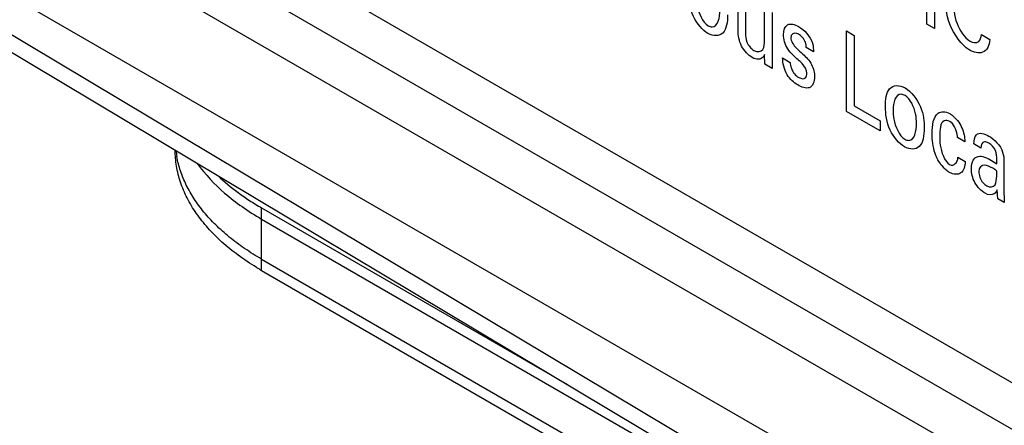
# Model space of a CAD drawing. Header units: inches. Extents: x 0 to 22, y 0 to 17.
# Tile 33 of 75: x 3.019 to 3.52, y 11.714 to 11.92. Entities that reach past the tile are written whole.
import ezdxf

# ---------------------------------------------------------------- set-up
doc = ezdxf.new("R2010")
doc.units = ezdxf.units.IN
doc.header["$LTSCALE"] = 1.21
doc.header["$MEASUREMENT"] = 0
doc.layers.get('0').update_dxf_attribs({"linetype": 'CONTINUOUS'})
doc.layers.add('FEATURES', color=7, linetype='CONTINUOUS')

msp = doc.modelspace()

# ---------------------------------------------------------------- linework, layer by layer
at = {"color": 3, "linetype": 'CONTINUOUS'}
for p, q in [((2.413927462, 12.3763388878), (3.809756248, 11.5704048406)), ((3.7683905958, 11.5706169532), (2.4284232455, 12.3442973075))]:
    msp.add_line(p, q, dxfattribs=at)
at = {"color": 7, "linetype": 'CONTINUOUS'}
for p, q in [((2.418683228, 12.3249173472), (3.5134443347, 11.6928160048)), ((2.3581808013, 12.3050472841), (3.4893440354, 11.6291295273)), ((2.3634232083, 12.2928932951), (3.4697019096, 11.6318450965)), ((2.397840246, 12.2883924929), (3.4926013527, 11.6562911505)), ((3.1422474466, 11.8186608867), (3.4767454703, 11.62552592)), ((3.1422474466, 11.7925338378), (3.1422474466, 11.8186608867)), ((3.1422474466, 11.7925338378), (3.4820898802, 11.5963130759))]:
    msp.add_line(p, q, dxfattribs=at)
at = {"color": 40, "linetype": 'CONTINUOUS'}
for p, q in [((3.4806766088, 11.9179072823), (3.4806766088, 11.9588816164)), ((3.4846039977, 11.9566139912), (3.4846039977, 11.9156396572)), ((3.3847300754, 11.914629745), (3.3847300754, 11.9337544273)), ((3.3884993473, 11.9315780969), (3.3884993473, 11.9132506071)), ((3.3981572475, 11.9098832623), (3.3981572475, 11.9260017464)), ((3.4019648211, 11.9238033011), (3.4019648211, 11.9006472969)), ((3.4398863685, 11.9143942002), (3.4437705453, 11.9121515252)), ((3.4398863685, 11.8734198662), (3.4398863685, 11.9143942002)), ((3.4846039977, 11.9156396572), (3.4806766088, 11.9179072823)), ((3.4437705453, 11.9121515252), (3.4437705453, 11.876226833)), ((3.5084796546, 11.9126349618), (3.5128008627, 11.9101399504)), ((3.4230650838, 11.9037356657), (3.4192958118, 11.9059119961)), ((3.3982387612, 11.8974666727), (3.3981572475, 11.9023921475)), ((3.4019648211, 11.9006472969), (3.4020846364, 11.8952461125)), ((3.4073594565, 11.9006555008), (3.4112436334, 11.8984128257)), ((3.4020846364, 11.8952461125), (3.3982387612, 11.8974666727)), ((3.4569629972, 11.8635600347), (3.4398863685, 11.8734198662)), ((3.4437705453, 11.876226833), (3.4569629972, 11.8686096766)), ((3.4569629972, 11.8686096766), (3.4569629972, 11.8635600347)), ((3.500097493, 11.858007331), (3.4963665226, 11.8601615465)), ((3.5082783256, 11.8548169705), (3.5045856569, 11.8569490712)), ((3.4965246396, 11.8501966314), (3.5002556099, 11.8480424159)), ((3.5136926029, 11.8485122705), (3.5163638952, 11.8467986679)), ((3.5199740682, 11.8479483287), (3.5198208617, 11.8344153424)), ((3.5167950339, 11.8290137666), (3.5164404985, 11.8334765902)), ((3.5198208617, 11.8344153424), (3.5201321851, 11.8270869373)), ((3.5201321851, 11.8270869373), (3.5167950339, 11.8290137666))]:
    msp.add_line(p, q, dxfattribs=at)
msp.add_arc((3.5032820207, 11.8255426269), 0.0219039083, 53.3275691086, 59.9710534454, dxfattribs=at)
at = {"color": 7, "linetype": 'CONTINUOUS'}
msp.add_arc((3.2116803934, 11.9127959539), 0.1388665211, 238.7652519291, 240.0001494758, dxfattribs=at)
at = {"color": 40, "linetype": 'CONTINUOUS'}
for points, knots in [([(3.3693662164, 11.9131745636), (3.3666363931, 11.9147507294), (3.3604804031, 11.9220976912), (3.3596700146, 11.9299991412), (3.3596700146, 11.9336395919)], [0, 0, 0, 0, 0.4640467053, 1, 1, 1, 1]), ([(3.3635158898, 11.9317626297), (3.3635158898, 11.9303488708), (3.36359678, 11.9258924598), (3.3666937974, 11.9186865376), (3.36944773, 11.9170964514)], [0, 0, 0, 0, 0.3077654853, 1, 1, 1, 1]), ([(3.5021981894, 11.9048550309), (3.4983342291, 11.9070860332), (3.4906535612, 11.9182494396), (3.4903001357, 11.9278665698), (3.4903001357, 11.932383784)], [0, 0, 0, 0, 0.4969015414, 1, 1, 1, 1]), ([(3.4945015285, 11.9300135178), (3.4945015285, 11.9263212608), (3.494374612, 11.9193599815), (3.4999064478, 11.9108298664), (3.5025144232, 11.909324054)], [0, 0, 0, 0, 0.550787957, 1, 1, 1, 1]), ([(3.36944773, 11.9170964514), (3.3701703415, 11.9166792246), (3.3743972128, 11.9154614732), (3.3754129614, 11.9212008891), (3.3754129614, 11.925120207)], [0, 0, 0, 0, 0.1755210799, 1, 1, 1, 1]), ([(3.3793403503, 11.9226802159), (3.3793403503, 11.918969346), (3.3784583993, 11.911902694), (3.3721854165, 11.9115467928), (3.3693662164, 11.9131745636)], [0, 0, 0, 0, 0.5327043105, 1, 1, 1, 1]), ([(3.4077532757, 11.9125152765), (3.4077532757, 11.9147623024), (3.4092107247, 11.9188246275), (3.413476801, 11.917837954), (3.4154499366, 11.9166986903)], [0, 0, 0, 0, 0.4965437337, 1, 1, 1, 1]), ([(3.3918757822, 11.9008582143), (3.3899130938, 11.901991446), (3.3854770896, 11.9065787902), (3.3847300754, 11.91222369), (3.3847300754, 11.914629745)], [0, 0, 0, 0, 0.4850383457, 1, 1, 1, 1]), ([(3.3884993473, 11.9132506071), (3.3884993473, 11.9118274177), (3.3885298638, 11.9085372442), (3.391380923, 11.9052852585), (3.3927007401, 11.9045232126)], [0, 0, 0, 0, 0.4829062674, 1, 1, 1, 1]), ([(3.4154882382, 11.912762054), (3.4152014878, 11.9129276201), (3.4133581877, 11.9139569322), (3.4114842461, 11.9127936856), (3.4114842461, 11.9109870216)], [0, 0, 0, 0, 0.1548815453, 1, 1, 1, 1]), ([(3.4153301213, 11.8996299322), (3.4134815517, 11.9013081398), (3.4094356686, 11.9045590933), (3.4077532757, 11.910343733), (3.4077532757, 11.9125152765)], [0, 0, 0, 0, 0.5055358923, 1, 1, 1, 1]), ([(3.4192958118, 11.9059119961), (3.4193187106, 11.9067584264), (3.4192187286, 11.9093726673), (3.4167884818, 11.9120113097), (3.4154882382, 11.912762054)], [0, 0, 0, 0, 0.364215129, 1, 1, 1, 1]), ([(3.5128008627, 11.9101399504), (3.5125645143, 11.9070501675), (3.5101892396, 11.9020905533), (3.5046266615, 11.9034528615), (3.5021981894, 11.9048550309)], [0, 0, 0, 0, 0.5358915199, 1, 1, 1, 1]), ([(3.4142694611, 11.9057467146), (3.4153908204, 11.9047148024), (3.4180660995, 11.9022449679), (3.4209893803, 11.8994288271), (3.422082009, 11.897321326)], [0, 0, 0, 0, 0.4101796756, 1, 1, 1, 1]), ([(3.3981572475, 11.9023921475), (3.3979574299, 11.9019458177), (3.3969304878, 11.8997095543), (3.3940006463, 11.8996313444), (3.3918757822, 11.9008582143)], [0, 0, 0, 0, 0.1983965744, 1, 1, 1, 1]), ([(3.4150561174, 11.8869593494), (3.4131719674, 11.888047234), (3.408634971, 11.8919570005), (3.4073451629, 11.8981013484), (3.4073594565, 11.9006555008)], [0, 0, 0, 0, 0.459170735, 1, 1, 1, 1]), ([(3.4112436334, 11.8984128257), (3.411212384, 11.89667393), (3.4124280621, 11.8928743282), (3.4148211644, 11.8911818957), (3.4155648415, 11.8907525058)], [0, 0, 0, 0, 0.6717527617, 1, 1, 1, 1]), ([(3.4196503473, 11.8928785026), (3.4196503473, 11.8943873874), (3.4178775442, 11.8975480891), (3.4159733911, 11.899048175), (3.4153301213, 11.8996299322)], [0, 0, 0, 0, 0.6615438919, 1, 1, 1, 1]), ([(3.4596873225, 11.8758908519), (3.4596873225, 11.8794191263), (3.4603407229, 11.8865959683), (3.4666878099, 11.8871746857), (3.4696948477, 11.8854384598)], [0, 0, 0, 0, 0.5040110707, 1, 1, 1, 1]), ([(3.4696948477, 11.8854384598), (3.4726988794, 11.8837039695), (3.4787916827, 11.8758037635), (3.4793576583, 11.8682434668), (3.4793576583, 11.8649314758)], [0, 0, 0, 0, 0.5115515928, 1, 1, 1, 1]), ([(3.4696948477, 11.8815182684), (3.469028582, 11.8819029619), (3.4649016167, 11.8832741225), (3.4635331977, 11.8778962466), (3.4635331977, 11.8740138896)], [0, 0, 0, 0, 0.1653841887, 1, 1, 1, 1]), ([(3.4754302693, 11.8673714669), (3.4754302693, 11.8689412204), (3.4754037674, 11.8732839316), (3.4722054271, 11.8800686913), (3.4696948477, 11.8815182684)], [0, 0, 0, 0, 0.3512831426, 1, 1, 1, 1]), ([(3.4693835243, 11.8554258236), (3.466653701, 11.8570019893), (3.460497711, 11.8643489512), (3.4596873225, 11.8722504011), (3.4596873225, 11.8758908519)], [0, 0, 0, 0, 0.4640467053, 1, 1, 1, 1]), ([(3.4635331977, 11.8740138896), (3.4635331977, 11.8726001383), (3.4636140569, 11.8681455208), (3.4667072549, 11.8609400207), (3.4694601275, 11.8593505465)], [0, 0, 0, 0, 0.3078463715, 1, 1, 1, 1]), ([(3.483452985, 11.8621132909), (3.483452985, 11.8663213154), (3.4842391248, 11.8734889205), (3.4902128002, 11.8735916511), (3.4924057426, 11.8723254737)], [0, 0, 0, 0, 0.6243235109, 1, 1, 1, 1]), ([(3.4924440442, 11.8683831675), (3.4913831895, 11.8689956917), (3.4874097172, 11.8692743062), (3.4873371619, 11.8638327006), (3.4873371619, 11.8606065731)], [0, 0, 0, 0, 0.2751997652, 1, 1, 1, 1]), ([(3.4924057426, 11.8723254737), (3.4928191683, 11.8720867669), (3.4951002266, 11.8705826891), (3.4974046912, 11.8677243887), (3.4984475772, 11.865315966)], [0, 0, 0, 0, 0.1802585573, 1, 1, 1, 1]), ([(3.4963665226, 11.8601615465), (3.4963374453, 11.8606742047), (3.4962210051, 11.8632605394), (3.4942485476, 11.8673412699), (3.4924440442, 11.8683831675)], [0, 0, 0, 0, 0.1925927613, 1, 1, 1, 1]), ([(3.4793576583, 11.8649314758), (3.4793576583, 11.8612206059), (3.4784757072, 11.854153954), (3.4722027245, 11.8537980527), (3.4693835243, 11.8554258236)], [0, 0, 0, 0, 0.5327043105, 1, 1, 1, 1]), ([(3.4694601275, 11.8593505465), (3.4701836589, 11.8589327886), (3.4744123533, 11.8577114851), (3.4754302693, 11.8634518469), (3.4754302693, 11.8673714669)], [0, 0, 0, 0, 0.1756941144, 1, 1, 1, 1]), ([(3.4858070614, 11.8498576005), (3.485483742, 11.8505891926), (3.4838212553, 11.8548216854), (3.483452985, 11.8589983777), (3.483452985, 11.8621132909)], [0, 0, 0, 0, 0.1749543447, 1, 1, 1, 1]), ([(3.4873371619, 11.8606065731), (3.4873371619, 11.8591936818), (3.4872721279, 11.8551334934), (3.4896771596, 11.8479609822), (3.4922476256, 11.8464768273)], [0, 0, 0, 0, 0.3225106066, 1, 1, 1, 1]), ([(3.5122391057, 11.8573529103), (3.5114907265, 11.8577850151), (3.5092262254, 11.8586948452), (3.5083311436, 11.8563518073), (3.5082783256, 11.8548169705)], [0, 0, 0, 0, 0.3555127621, 1, 1, 1, 1]), ([(3.5163638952, 11.8467986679), (3.5163638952, 11.8475633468), (3.5163573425, 11.8496544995), (3.5163019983, 11.8519939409), (3.5156587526, 11.8535073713)], [0, 0, 0, 0, 0.3595129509, 1, 1, 1, 1]), ([(3.4922859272, 11.8424290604), (3.4918572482, 11.8426765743), (3.4894221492, 11.8442805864), (3.4869950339, 11.8472905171), (3.4858070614, 11.8498576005)], [0, 0, 0, 0, 0.1753292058, 1, 1, 1, 1]), ([(3.5034061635, 11.8442365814), (3.5034061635, 11.8464445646), (3.5041963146, 11.8493236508), (3.5061949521, 11.8504080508), (3.506864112, 11.8505838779)], [0, 0, 0, 0, 0.697950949, 1, 1, 1, 1]), ([(3.5002556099, 11.8480424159), (3.500148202, 11.8455581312), (3.4988994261, 11.8410138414), (3.4943831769, 11.8412181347), (3.4922859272, 11.8424290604)], [0, 0, 0, 0, 0.5128448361, 1, 1, 1, 1]), ([(3.5103544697, 11.8318241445), (3.5084947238, 11.8328979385), (3.5044779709, 11.8368707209), (3.5034061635, 11.8421324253), (3.5034061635, 11.8442365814)], [0, 0, 0, 0, 0.5050833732, 1, 1, 1, 1]), ([(3.514243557, 11.8445064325), (3.5128569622, 11.8453070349), (3.5095629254, 11.8472061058), (3.5071371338, 11.8448631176), (3.5071371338, 11.8428183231)], [0, 0, 0, 0, 0.4391438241, 1, 1, 1, 1]), ([(3.5154230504, 11.836163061), (3.5160650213, 11.8372916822), (3.5163148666, 11.8397679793), (3.5163471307, 11.8422615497), (3.5163638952, 11.8431109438)], [0, 0, 0, 0, 0.6606022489, 1, 1, 1, 1]), ([(3.5071371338, 11.8428183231), (3.5071371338, 11.8411453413), (3.5082860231, 11.837614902), (3.5105297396, 11.8359209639), (3.5112226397, 11.835520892)], [0, 0, 0, 0, 0.6764857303, 1, 1, 1, 1]), ([(3.5164404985, 11.8334765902), (3.5160662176, 11.8326934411), (3.5148242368, 11.8306722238), (3.5120405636, 11.830850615), (3.5103544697, 11.8318241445)], [0, 0, 0, 0, 0.3586486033, 1, 1, 1, 1])]:
    msp.add_open_spline(points, degree=3, knots=knots, dxfattribs=at)
for points in [[(3.4154499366, 11.9166986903), (3.4181397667, 11.9151456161), (3.4215562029, 11.9116336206), (3.4225514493, 11.9081735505)], [(3.3973322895, 11.9050275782), (3.3980966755, 11.9061612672), (3.3981572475, 11.9080777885), (3.3981572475, 11.9098832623)], [(3.4114842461, 11.9109870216), (3.4114842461, 11.9093699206), (3.4129428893, 11.9070310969), (3.4142694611, 11.9057467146)], [(3.5025144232, 11.909324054), (3.5042002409, 11.9083506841), (3.5060758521, 11.9081707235), (3.5071086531, 11.9091128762)], [(3.5071086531, 11.9091128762), (3.5078964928, 11.9098902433), (3.5082987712, 11.9112220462), (3.5084796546, 11.9126349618)], [(3.3927007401, 11.9045232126), (3.3944966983, 11.9034862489), (3.396480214, 11.90369408), (3.3973322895, 11.9050275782)], [(3.4225514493, 11.9081735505), (3.4229738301, 11.9066232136), (3.4230650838, 11.9051301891), (3.4230650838, 11.9037356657)], [(3.422082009, 11.897321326), (3.423124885, 11.8953146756), (3.4235728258, 11.8930341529), (3.4235728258, 11.8911841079)], [(3.4155648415, 11.8907525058), (3.4168307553, 11.8900215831), (3.4183394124, 11.889734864), (3.419021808, 11.8905720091)], [(3.419021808, 11.8905720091), (3.41943544, 11.8911219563), (3.4196503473, 11.8919564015), (3.4196503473, 11.8928785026)], [(3.4235728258, 11.8911841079), (3.4235728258, 11.8885708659), (3.4226901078, 11.8860924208), (3.420906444, 11.8855137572)], [(3.420906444, 11.8855137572), (3.4192972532, 11.8850171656), (3.4170844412, 11.8857882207), (3.4150561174, 11.8869593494)], [(3.4984475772, 11.865315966), (3.4995326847, 11.8628667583), (3.4999910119, 11.86027718), (3.500097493, 11.858007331)], [(3.5045856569, 11.8569490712), (3.504732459, 11.8587303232), (3.5050460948, 11.8605263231), (3.5059576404, 11.8615501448)], [(3.5059576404, 11.8615501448), (3.5073066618, 11.8629190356), (3.5100228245, 11.862264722), (3.5123206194, 11.8609380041)], [(3.5123206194, 11.8609380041), (3.5149460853, 11.859422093), (3.5182839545, 11.8560892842), (3.5193082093, 11.8527065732)], [(3.5156587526, 11.8535073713), (3.5150021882, 11.8551300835), (3.5135004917, 11.8566246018), (3.5122391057, 11.8573529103)], [(3.4922476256, 11.8464768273), (3.4945334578, 11.8451570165), (3.4964520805, 11.8476004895), (3.4965246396, 11.8501966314)], [(3.506864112, 11.8505838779), (3.5087854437, 11.8510155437), (3.5113532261, 11.8498629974), (3.5136926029, 11.8485122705)], [(3.5193082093, 11.8527065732), (3.51980952, 11.8510547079), (3.5199740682, 11.8494286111), (3.5199740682, 11.8479483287)], [(3.5112226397, 11.835520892), (3.5128793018, 11.8345643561), (3.5146518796, 11.8349153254), (3.5154230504, 11.836163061)]]:
    msp.add_open_spline(points, degree=3, dxfattribs=at)
at = {"color": 7, "linetype": 'CONTINUOUS'}
for points, knots in [([(3.1396717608, 11.794058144), (3.1364748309, 11.7959973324), (3.1303943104, 11.8000353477), (3.1220973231, 11.8067352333), (3.1149308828, 11.813867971), (3.1089625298, 11.8213728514), (3.104248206, 11.8291864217), (3.1008392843, 11.8372426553), (3.0987759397, 11.8454640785), (3.0983134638, 11.8510244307), (3.0983134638, 11.8537750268)], [0, 0, 0, 0, 0.1478160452, 0.2881178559, 0.4209386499, 0.5467294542, 0.6662458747, 0.7805983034, 0.891261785, 1, 1, 1, 1]), ([(3.1095495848, 11.8470138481), (3.1135168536, 11.8414336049), (3.1208725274, 11.8336482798), (3.1323489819, 11.8247467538), (3.1388379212, 11.8206295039), (3.1422474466, 11.8186608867)], [0, 0, 0, 0, 0.4716456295, 0.7287935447, 1, 1, 1, 1])]:
    msp.add_open_spline(points, degree=3, knots=knots, dxfattribs=at)
at = {"layer": 'FEATURES', "color": 7, "linetype": 'CONTINUOUS'}
for p, q in [((3.1422474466, 11.8243761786), (3.2978821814, 11.7345146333)), ((3.1422474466, 11.7982491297), (3.1422474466, 11.8243761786)), ((3.1422474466, 11.7982491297), (3.4820034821, 11.602078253))]:
    msp.add_line(p, q, dxfattribs=at)
msp.add_arc((3.1495800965, 11.8596204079), 0.0512737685, 186.8292053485, 190.310553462, dxfattribs=at)
for points, knots in [([(3.1422474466, 11.7982491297), (3.1393053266, 11.7999478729), (3.1336679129, 11.8034796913), (3.1258461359, 11.8093002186), (3.1189039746, 11.8154892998), (3.1128929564, 11.8220015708), (3.1078572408, 11.8287935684), (3.1038355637, 11.8358192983), (3.1008624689, 11.8430272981), (3.099583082, 11.847975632), (3.0991342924, 11.8504432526)], [0, 0, 0, 0, 0.1460146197, 0.2855874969, 0.4185660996, 0.5451663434, 0.6658261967, 0.7812002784, 0.8922035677, 1, 1, 1, 1]), ([(3.1199928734, 11.8407672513), (3.1232219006, 11.8376873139), (3.1284845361, 11.833327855), (3.136080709, 11.8280786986), (3.1401504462, 11.8255869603), (3.1422474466, 11.8243761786)], [0, 0, 0, 0, 0.4834014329, 0.7376877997, 1, 1, 1, 1])]:
    msp.add_open_spline(points, degree=3, knots=knots, dxfattribs=at)

doc.saveas('drawing.dxf')
